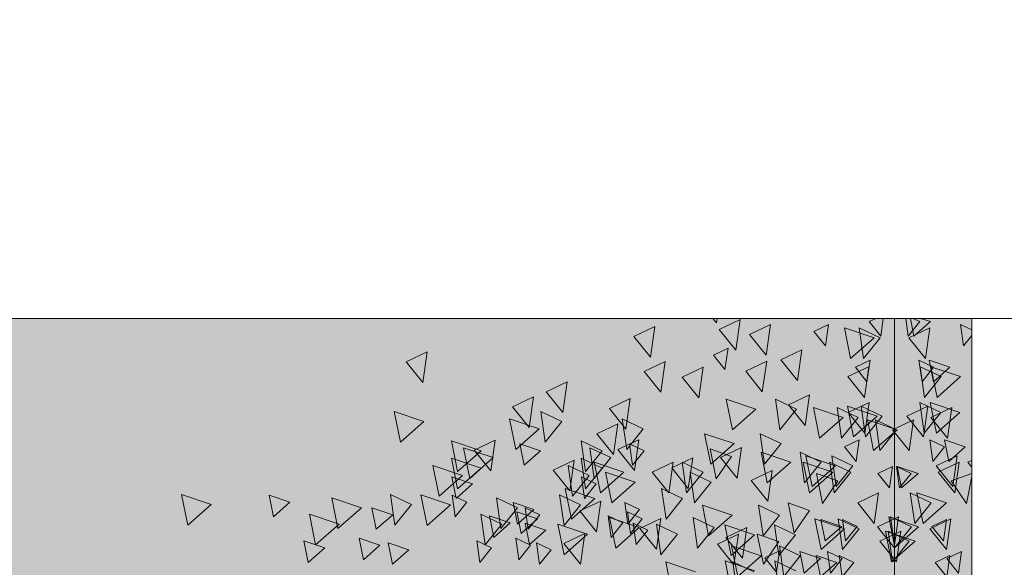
# Model space of a CAD drawing. Header units: millimetres. Extents: x -54722 to 267911, y -1116 to 19261.
# Tile 53 of 92: x -7801 to -7327, y 1837 to 2101. Entities that reach past the tile are written whole.
import ezdxf

# ---------------------------------------------------------------- set-up
doc = ezdxf.new("R2010")
doc.units = ezdxf.units.MM
for name, color, linetype, lineweight in [('A-GENM', 13, 'Continuous', 9), ('A-GLAZ', 151, 'Continuous', 9), ('L-PLNT', 71, 'Continuous', 9)]:
    doc.layers.add(name, color=color, linetype=linetype, lineweight=lineweight)

# ---------------------------------------------------------------- blocks, each defined once
blk = doc.blocks.new('SBA_PLNT-DTL-GenericTree_02 - ANG-045-622232-Façade Est')
at = {"layer": 'L-PLNT'}
for p, q in [((-7465.34, 1954.57), (-7467.14, 1956.81)), ((-7465.02, 1956.81), (-7465.34, 1954.57)), ((-7391.97, 1955.22), (-7388.64, 1956.81)), ((-7385.16, 1956.81), (-7386.38, 1948.25)), ((-7505.21, 1948.04), (-7495.12, 1952.85)), ((-7495.12, 1952.85), (-7497.22, 1938.08)), ((-7464.17, 1951.39), (-7454.07, 1956.2)), ((-7454.07, 1956.2), (-7456.17, 1941.43)), ((-7449.44, 1949), (-7439.34, 1953.81)), ((-7439.34, 1953.81), (-7441.45, 1939.04)), ((-7418.61, 1950.53), (-7411.54, 1953.9)), ((-7411.54, 1953.9), (-7413.01, 1943.56)), ((-7386.38, 1948.25), (-7391.97, 1955.22)), ((-7372.79, 1947.5), (-7362.69, 1952.31)), ((-7362.69, 1952.31), (-7364.8, 1937.54)), ((-7497.22, 1938.08), (-7505.21, 1948.04)), ((-7456.17, 1941.43), (-7464.17, 1951.39)), ((-7441.45, 1939.04), (-7449.44, 1949)), ((-7413.01, 1943.56), (-7418.61, 1950.53)), ((-7364.8, 1937.54), (-7372.79, 1947.5)), ((-7466.9, 1939.15), (-7459.83, 1942.52)), ((-7459.83, 1942.52), (-7461.31, 1932.18)), ((-7614.71, 1935.84), (-7604.61, 1940.64)), ((-7604.61, 1940.64), (-7606.72, 1925.87)), ((-7461.31, 1932.18), (-7466.9, 1939.15)), ((-7434.44, 1936.85), (-7424.34, 1941.66)), ((-7424.34, 1941.66), (-7426.45, 1926.89)), ((-7606.72, 1925.87), (-7614.71, 1935.84)), ((-7500.2, 1931.2), (-7490.11, 1936)), ((-7490.11, 1936), (-7492.21, 1921.23)), ((-7481.87, 1928.47), (-7471.78, 1933.27)), ((-7471.78, 1933.27), (-7473.88, 1918.51)), ((-7451.34, 1931.4), (-7441.25, 1936.2)), ((-7441.25, 1936.2), (-7443.35, 1921.43)), ((-7426.45, 1926.89), (-7434.44, 1936.85)), ((-7402.25, 1928.74), (-7392.15, 1933.55)), ((-7398.58, 1933.23), (-7391.51, 1936.6)), ((-7398.58, 1933.23), (-7391.51, 1936.6)), ((-7392.99, 1926.26), (-7398.58, 1933.23)), ((-7392.15, 1933.55), (-7394.26, 1918.78)), ((-7391.51, 1936.6), (-7392.99, 1926.26)), ((-7391.51, 1936.6), (-7392.99, 1926.26)), ((-7492.21, 1921.23), (-7500.2, 1931.2)), ((-7473.88, 1918.51), (-7481.87, 1928.47)), ((-7443.35, 1921.43), (-7451.34, 1931.4)), ((-7394.26, 1918.78), (-7402.25, 1928.74)), ((-7547.34, 1921.38), (-7537.25, 1926.19)), ((-7537.25, 1926.19), (-7539.35, 1911.42)), ((-7563.6, 1914.19), (-7553.5, 1919)), ((-7553.5, 1919), (-7555.61, 1904.23)), ((-7539.35, 1911.42), (-7547.34, 1921.38)), ((-7430.75, 1915.15), (-7420.65, 1919.96)), ((-7420.65, 1919.96), (-7422.75, 1905.19)), ((-7555.61, 1904.23), (-7563.6, 1914.19)), ((-7516.95, 1913.44), (-7506.86, 1918.25)), ((-7506.86, 1918.25), (-7508.96, 1903.48)), ((-7422.75, 1905.19), (-7430.75, 1915.15)), ((-7401.97, 1911.44), (-7391.88, 1916.24)), ((-7391.88, 1916.24), (-7393.98, 1901.47)), ((-7373.82, 1909.72), (-7363.72, 1914.53)), ((-7363.72, 1914.53), (-7365.82, 1899.76)), ((-7508.96, 1903.48), (-7516.95, 1913.44)), ((-7393.98, 1901.47), (-7401.97, 1911.44)), ((-7365.82, 1899.76), (-7373.82, 1909.72)), ((-7362.26, 1909.16), (-7352.17, 1913.96)), ((-7352.17, 1913.96), (-7354.27, 1899.19)), ((-7522.95, 1901.2), (-7512.85, 1906.01)), ((-7512.85, 1906.01), (-7514.96, 1891.24)), ((-7380.63, 1903.19), (-7370.54, 1907.99)), ((-7370.54, 1907.99), (-7372.64, 1893.22)), ((-7354.27, 1899.19), (-7362.26, 1909.16)), ((-7514.96, 1891.24), (-7522.95, 1901.2)), ((-7372.64, 1893.22), (-7380.63, 1903.19)), ((-7581.94, 1893.37), (-7571.84, 1898.18)), ((-7571.84, 1898.18), (-7573.94, 1883.41)), ((-7512.81, 1893.6), (-7502.71, 1898.41)), ((-7502.71, 1898.41), (-7504.81, 1883.64)), ((-7403.81, 1894.9), (-7396.75, 1898.26)), ((-7396.75, 1898.26), (-7398.22, 1887.92)), ((-7573.94, 1883.41), (-7581.94, 1893.37)), ((-7504.81, 1883.64), (-7512.81, 1893.6)), ((-7465.54, 1879.51), (-7468.48, 1893.99)), ((-7468.48, 1893.99), (-7458.14, 1890.35)), ((-7458.14, 1890.35), (-7465.54, 1879.51)), ((-7463.4, 1889.89), (-7453.3, 1894.7)), ((-7453.3, 1894.7), (-7455.4, 1879.93)), ((-7398.22, 1887.92), (-7403.81, 1894.9)), ((-7359.72, 1885.89), (-7349.62, 1890.69)), ((-7349.62, 1890.69), (-7351.73, 1875.92)), ((-7544.02, 1883.71), (-7533.93, 1888.51)), ((-7533.93, 1888.51), (-7536.03, 1873.75)), ((-7496.3, 1882.72), (-7486.2, 1887.52)), ((-7486.2, 1887.52), (-7488.31, 1872.75)), ((-7486.95, 1884.88), (-7476.85, 1889.69)), ((-7476.85, 1889.69), (-7478.95, 1874.92)), ((-7455.4, 1879.93), (-7463.4, 1889.89)), ((-7351.73, 1875.92), (-7359.72, 1885.89)), ((-7358.78, 1882.73), (-7348.69, 1887.53)), ((-7348.69, 1887.53), (-7350.79, 1872.76)), ((-7344.45, 1887.54), (-7342.51, 1888.46)), ((-7342.51, 1885.12), (-7344.45, 1887.54)), ((-7536.03, 1873.75), (-7544.02, 1883.71)), ((-7488.31, 1872.75), (-7496.3, 1882.72)), ((-7478.95, 1874.92), (-7486.95, 1884.88)), ((-7448.71, 1878.8), (-7438.61, 1883.61)), ((-7438.61, 1883.61), (-7440.72, 1868.84)), ((-7414.35, 1867.71), (-7417.29, 1882.19)), ((-7417.29, 1882.19), (-7406.95, 1878.54)), ((-7387.76, 1882.14), (-7380.69, 1885.51)), ((-7382.16, 1875.17), (-7387.76, 1882.14)), ((-7380.69, 1885.51), (-7382.16, 1875.17)), ((-7350.79, 1872.76), (-7358.78, 1882.73)), ((-7440.72, 1868.84), (-7448.71, 1878.8)), ((-7406.95, 1878.54), (-7414.35, 1867.71)), ((-7397.46, 1868.03), (-7387.37, 1872.84)), ((-7387.37, 1872.84), (-7389.47, 1858.07)), ((-7531.18, 1864.09), (-7521.08, 1868.89)), ((-7521.08, 1868.89), (-7523.19, 1854.12)), ((-7428.02, 1853.5), (-7430.96, 1867.98)), ((-7430.96, 1867.98), (-7420.62, 1864.33)), ((-7389.47, 1858.07), (-7397.46, 1868.03)), ((-7523.19, 1854.12), (-7531.18, 1864.09)), ((-7420.62, 1864.33), (-7428.02, 1853.5)), ((-7502.26, 1855.63), (-7492.16, 1860.44)), ((-7492.16, 1860.44), (-7494.27, 1845.67)), ((-7387.87, 1856.39), (-7377.77, 1861.2)), ((-7377.77, 1861.2), (-7379.88, 1846.43)), ((-7362.79, 1855.44), (-7352.69, 1860.25)), ((-7361.79, 1856.69), (-7354.73, 1860.06)), ((-7354.73, 1860.06), (-7356.2, 1849.72)), ((-7352.69, 1860.25), (-7354.8, 1845.48)), ((-7538.78, 1848.41), (-7528.69, 1853.22)), ((-7528.69, 1853.22), (-7530.79, 1838.45)), ((-7494.27, 1845.67), (-7502.26, 1855.63)), ((-7464.97, 1848.07), (-7454.88, 1852.87)), ((-7460.84, 1851.4), (-7450.74, 1856.21)), ((-7454.88, 1852.87), (-7456.98, 1838.1)), ((-7450.74, 1856.21), (-7452.85, 1841.44)), ((-7442.83, 1838.49), (-7445.77, 1852.98)), ((-7445.77, 1852.98), (-7435.43, 1849.33)), ((-7379.88, 1846.43), (-7387.87, 1856.39)), ((-7386.74, 1849.63), (-7376.64, 1854.44)), ((-7376.64, 1854.44), (-7378.74, 1839.67)), ((-7354.8, 1845.48), (-7362.79, 1855.44)), ((-7356.2, 1849.72), (-7361.79, 1856.69)), ((-7530.79, 1838.45), (-7538.78, 1848.41)), ((-7456.98, 1838.1), (-7464.97, 1848.07)), ((-7452.85, 1841.44), (-7460.84, 1851.4)), ((-7435.43, 1849.33), (-7442.83, 1838.49)), ((-7378.74, 1839.67), (-7386.74, 1849.63)), ((-7442.14, 1841.6), (-7435.07, 1844.96)), ((-7435.07, 1844.96), (-7436.54, 1834.62)), ((-7354.55, 1841.18), (-7347.48, 1844.54)), ((-7347.48, 1844.54), (-7348.96, 1834.2)), ((-7436.54, 1834.62), (-7442.14, 1841.6)), ((-7360.13, 1839.34), (-7353.06, 1842.7)), ((-7354.54, 1832.36), (-7360.13, 1839.34)), ((-7360.13, 1839.34), (-7354.54, 1832.36)), ((-7348.96, 1834.2), (-7354.55, 1841.18)), ((-7353.06, 1842.7), (-7354.54, 1832.36)), ((-7354.54, 1832.36), (-7353.06, 1842.7))]:
    blk.add_line(p, q, dxfattribs=at)
blk = doc.blocks.new('SBA_PLNT-DTL-GenericTree_02 - ANG-135-622233-Façade Est')
at = {"layer": 'L-PLNT'}
for p, q in [((-7374.34, 1956.81), (-7373.12, 1948.25)), ((-7367.52, 1955.22), (-7370.85, 1956.81)), ((-7386.7, 1947.5), (-7396.8, 1952.31)), ((-7396.8, 1952.31), (-7394.7, 1937.54)), ((-7373.12, 1948.25), (-7367.52, 1955.22)), ((-7342.51, 1951.3), (-7347.96, 1953.9)), ((-7347.96, 1953.9), (-7346.48, 1943.56)), ((-7394.7, 1937.54), (-7386.7, 1947.5)), ((-7346.48, 1943.56), (-7342.51, 1948.52)), ((-7360.91, 1933.23), (-7367.98, 1936.6)), ((-7367.98, 1936.6), (-7366.51, 1926.26)), ((-7360.91, 1933.23), (-7367.98, 1936.6)), ((-7367.98, 1936.6), (-7366.51, 1926.26)), ((-7357.25, 1928.74), (-7367.34, 1933.55)), ((-7367.34, 1933.55), (-7365.24, 1918.78)), ((-7366.51, 1926.26), (-7360.91, 1933.23)), ((-7365.24, 1918.78), (-7357.25, 1928.74)), ((-7426.88, 1913.04), (-7436.97, 1917.85)), ((-7436.97, 1917.85), (-7434.87, 1903.08)), ((-7385.68, 1909.72), (-7395.77, 1914.53)), ((-7395.77, 1914.53), (-7393.67, 1899.76)), ((-7357.52, 1911.44), (-7367.62, 1916.24)), ((-7367.62, 1916.24), (-7365.51, 1901.47)), ((-7539.87, 1907.14), (-7549.97, 1911.95)), ((-7549.97, 1911.95), (-7547.87, 1897.18)), ((-7434.87, 1903.08), (-7426.88, 1913.04)), ((-7397.23, 1909.16), (-7407.33, 1913.96)), ((-7407.33, 1913.96), (-7405.22, 1899.19)), ((-7393.67, 1899.76), (-7385.68, 1909.72)), ((-7365.51, 1901.47), (-7357.52, 1911.44)), ((-7547.87, 1897.18), (-7539.87, 1907.14)), ((-7500.63, 1903.62), (-7510.72, 1908.43)), ((-7510.72, 1908.43), (-7508.62, 1893.66)), ((-7405.22, 1899.19), (-7397.23, 1909.16)), ((-7378.86, 1903.19), (-7388.96, 1907.99)), ((-7388.96, 1907.99), (-7386.85, 1893.22)), ((-7508.62, 1893.66), (-7500.63, 1903.62)), ((-7434.28, 1896.5), (-7444.38, 1901.3)), ((-7444.38, 1901.3), (-7442.27, 1886.54)), ((-7386.85, 1893.22), (-7378.86, 1903.19)), ((-7520.4, 1893.08), (-7530.5, 1897.89)), ((-7530.5, 1897.89), (-7528.4, 1883.12)), ((-7500.15, 1893.09), (-7507.21, 1896.45)), ((-7507.21, 1896.45), (-7505.74, 1886.11)), ((-7442.27, 1886.54), (-7434.28, 1896.5)), ((-7355.68, 1894.9), (-7362.75, 1898.26)), ((-7362.75, 1898.26), (-7361.28, 1887.92)), ((-7528.4, 1883.12), (-7520.4, 1893.08)), ((-7516.27, 1889.75), (-7526.37, 1894.55)), ((-7526.37, 1894.55), (-7524.26, 1879.79)), ((-7505.74, 1886.11), (-7500.15, 1893.09)), ((-7415.05, 1887.54), (-7425.14, 1892.34)), ((-7425.14, 1892.34), (-7423.04, 1877.57)), ((-7399.77, 1885.89), (-7409.87, 1890.69)), ((-7409.87, 1890.69), (-7407.76, 1875.92)), ((-7361.28, 1887.92), (-7355.68, 1894.9)), ((-7526.73, 1881.1), (-7536.82, 1885.9)), ((-7536.82, 1885.9), (-7534.72, 1871.14)), ((-7520.38, 1884.76), (-7530.48, 1889.57)), ((-7530.48, 1889.57), (-7528.38, 1874.8)), ((-7524.26, 1879.79), (-7516.27, 1889.75)), ((-7471.8, 1882.76), (-7481.89, 1887.57)), ((-7481.89, 1887.57), (-7479.79, 1872.8)), ((-7423.04, 1877.57), (-7415.05, 1887.54)), ((-7400.71, 1882.73), (-7410.81, 1887.53)), ((-7410.81, 1887.53), (-7408.7, 1872.76)), ((-7407.76, 1875.92), (-7399.77, 1885.89)), ((-7534.72, 1871.14), (-7526.73, 1881.1)), ((-7528.38, 1874.8), (-7520.38, 1884.76)), ((-7479.79, 1872.8), (-7471.8, 1882.76)), ((-7467.96, 1878), (-7478.05, 1882.8)), ((-7478.05, 1882.8), (-7475.95, 1868.03)), ((-7408.7, 1872.76), (-7400.71, 1882.73)), ((-7371.74, 1882.14), (-7378.8, 1885.51)), ((-7378.8, 1885.51), (-7377.33, 1875.17)), ((-7377.33, 1875.17), (-7371.74, 1882.14)), ((-7342.51, 1882.08), (-7352.54, 1878.54)), ((-7523.29, 1877.12), (-7530.36, 1880.48)), ((-7530.36, 1880.48), (-7528.88, 1870.14)), ((-7528.88, 1870.14), (-7523.29, 1877.12)), ((-7475.95, 1868.03), (-7467.96, 1878)), ((-7352.54, 1878.54), (-7345.14, 1867.71)), ((-7345.14, 1867.71), (-7342.51, 1880.72)), ((-7612.21, 1867.14), (-7622.3, 1871.95)), ((-7622.3, 1871.95), (-7620.2, 1857.18)), ((-7585.49, 1868.26), (-7592.55, 1871.63)), ((-7592.55, 1871.63), (-7591.08, 1861.29)), ((-7530.78, 1867.04), (-7540.87, 1871.84)), ((-7540.87, 1871.84), (-7538.77, 1857.07)), ((-7481.7, 1870.06), (-7491.8, 1874.87)), ((-7491.8, 1874.87), (-7489.69, 1860.1)), ((-7362.03, 1868.03), (-7372.13, 1872.84)), ((-7372.13, 1872.84), (-7370.02, 1858.07)), ((-7620.2, 1857.18), (-7612.21, 1867.14)), ((-7591.08, 1861.29), (-7585.49, 1868.26)), ((-7561.11, 1865.61), (-7571.21, 1870.42)), ((-7571.21, 1870.42), (-7569.11, 1855.65)), ((-7538.77, 1857.07), (-7530.78, 1867.04)), ((-7502.45, 1864.72), (-7509.52, 1868.09)), ((-7509.52, 1868.09), (-7508.04, 1857.75)), ((-7489.69, 1860.1), (-7481.7, 1870.06)), ((-7435.01, 1862.12), (-7445.11, 1866.93)), ((-7445.11, 1866.93), (-7443.01, 1852.16)), ((-7370.02, 1858.07), (-7362.03, 1868.03)), ((-7568.71, 1857.74), (-7578.81, 1862.55)), ((-7578.81, 1862.55), (-7576.7, 1847.78)), ((-7569.11, 1855.65), (-7561.11, 1865.61)), ((-7550.47, 1862.3), (-7557.54, 1865.67)), ((-7557.54, 1865.67), (-7556.06, 1855.33)), ((-7556.06, 1855.33), (-7550.47, 1862.3)), ((-7501.16, 1860.23), (-7508.22, 1863.6)), ((-7508.22, 1863.6), (-7506.75, 1853.26)), ((-7508.04, 1857.75), (-7502.45, 1864.72)), ((-7443.01, 1852.16), (-7435.01, 1862.12)), ((-7576.7, 1847.78), (-7568.71, 1857.74)), ((-7510.48, 1858.34), (-7517.55, 1861.71)), ((-7517.55, 1861.71), (-7516.07, 1851.37)), ((-7516.07, 1851.37), (-7510.48, 1858.34)), ((-7506.75, 1853.26), (-7501.16, 1860.23)), ((-7498.37, 1854.86), (-7505.44, 1858.23)), ((-7505.44, 1858.23), (-7503.97, 1847.89)), ((-7484.17, 1852.94), (-7494.26, 1857.75)), ((-7494.26, 1857.75), (-7492.16, 1842.98)), ((-7466.58, 1856.11), (-7476.68, 1860.92)), ((-7476.68, 1860.92), (-7474.57, 1846.15)), ((-7427.33, 1852.6), (-7437.43, 1857.4)), ((-7437.43, 1857.4), (-7435.33, 1842.63)), ((-7396.71, 1855.44), (-7406.8, 1860.25)), ((-7406.8, 1860.25), (-7404.7, 1845.48)), ((-7397.7, 1856.69), (-7404.77, 1860.06)), ((-7404.77, 1860.06), (-7403.29, 1849.72)), ((-7371.62, 1856.39), (-7381.72, 1861.2)), ((-7381.72, 1861.2), (-7379.62, 1846.43)), ((-7503.97, 1847.89), (-7498.37, 1854.86)), ((-7492.16, 1842.98), (-7484.17, 1852.94)), ((-7474.57, 1846.15), (-7466.58, 1856.11)), ((-7435.33, 1842.63), (-7427.33, 1852.6)), ((-7404.7, 1845.48), (-7396.71, 1855.44)), ((-7403.29, 1849.72), (-7397.7, 1856.69)), ((-7372.76, 1849.63), (-7382.85, 1854.44)), ((-7382.85, 1854.44), (-7380.75, 1839.67)), ((-7379.62, 1846.43), (-7371.62, 1856.39)), ((-7573.61, 1846.33), (-7580.68, 1849.7)), ((-7580.68, 1849.7), (-7579.21, 1839.36)), ((-7554.85, 1847.56), (-7561.92, 1850.93)), ((-7561.92, 1850.93), (-7560.45, 1840.59)), ((-7544.98, 1845.41), (-7552.05, 1848.77)), ((-7552.05, 1848.77), (-7550.58, 1838.44)), ((-7380.75, 1839.67), (-7372.76, 1849.63)), ((-7579.21, 1839.36), (-7573.61, 1846.33)), ((-7560.45, 1840.59), (-7554.85, 1847.56)), ((-7550.58, 1838.44), (-7544.98, 1845.41)), ((-7425.06, 1842.57), (-7435.16, 1847.38)), ((-7435.16, 1847.38), (-7433.05, 1832.61)), ((-7404.94, 1841.18), (-7412.01, 1844.54)), ((-7412.01, 1844.54), (-7410.54, 1834.2)), ((-7447.5, 1834.85), (-7457.6, 1839.66)), ((-7457.6, 1839.66), (-7455.49, 1824.89)), ((-7427.25, 1835.2), (-7437.35, 1840.01)), ((-7437.35, 1840.01), (-7435.24, 1825.24)), ((-7433.05, 1832.61), (-7425.06, 1842.57)), ((-7410.54, 1834.2), (-7404.94, 1841.18)), ((-7399.36, 1839.34), (-7406.43, 1842.7)), ((-7406.43, 1842.7), (-7404.96, 1832.36)), ((-7404.96, 1832.36), (-7406.43, 1842.7)), ((-7404.96, 1832.36), (-7399.36, 1839.34)), ((-7399.36, 1839.34), (-7404.96, 1832.36))]:
    blk.add_line(p, q, dxfattribs=at)
blk = doc.blocks.new('SBA_PLNT-DTL-GenericTree_02 - ANG-090-622234-Façade Est')
at = {"layer": 'L-PLNT'}
for p, q in [((-7372.1, 1956.81), (-7370.37, 1948.25)), ((-7362.46, 1955.22), (-7367.17, 1956.81)), ((-7389.59, 1947.5), (-7403.86, 1952.31)), ((-7403.86, 1952.31), (-7400.89, 1937.54)), ((-7370.37, 1948.25), (-7362.46, 1955.22)), ((-7400.89, 1937.54), (-7389.59, 1947.5)), ((-7353.11, 1933.23), (-7363.11, 1936.6)), ((-7363.11, 1936.6), (-7361.02, 1926.26)), ((-7353.11, 1933.23), (-7363.11, 1936.6)), ((-7363.11, 1936.6), (-7361.02, 1926.26)), ((-7347.93, 1928.74), (-7362.2, 1933.55)), ((-7362.2, 1933.55), (-7359.23, 1918.78)), ((-7361.02, 1926.26), (-7353.11, 1933.23)), ((-7359.23, 1918.78), (-7347.93, 1928.74)), ((-7446.4, 1913.04), (-7460.68, 1917.85)), ((-7460.68, 1917.85), (-7457.7, 1903.08)), ((-7388.13, 1909.72), (-7402.41, 1914.53)), ((-7402.41, 1914.53), (-7399.44, 1899.76)), ((-7348.31, 1911.44), (-7362.59, 1916.24)), ((-7362.59, 1916.24), (-7359.61, 1901.47)), ((-7606.2, 1907.14), (-7620.48, 1911.95)), ((-7620.48, 1911.95), (-7617.5, 1897.18)), ((-7457.7, 1903.08), (-7446.4, 1913.04)), ((-7404.47, 1909.16), (-7418.75, 1913.96)), ((-7418.75, 1913.96), (-7415.78, 1899.19)), ((-7399.44, 1899.76), (-7388.13, 1909.72)), ((-7359.61, 1901.47), (-7348.31, 1911.44)), ((-7617.5, 1897.18), (-7606.2, 1907.14)), ((-7550.7, 1903.62), (-7564.98, 1908.43)), ((-7564.98, 1908.43), (-7562, 1893.66)), ((-7415.78, 1899.19), (-7404.47, 1909.16)), ((-7378.49, 1903.19), (-7392.77, 1907.99)), ((-7392.77, 1907.99), (-7389.8, 1893.22)), ((-7562, 1893.66), (-7550.7, 1903.62)), ((-7456.87, 1896.5), (-7471.15, 1901.3)), ((-7471.15, 1901.3), (-7468.17, 1886.54)), ((-7389.8, 1893.22), (-7378.49, 1903.19)), ((-7578.67, 1893.08), (-7592.95, 1897.89)), ((-7592.95, 1897.89), (-7589.97, 1883.12)), ((-7550.02, 1893.09), (-7560.01, 1896.45)), ((-7560.01, 1896.45), (-7557.93, 1886.11)), ((-7468.17, 1886.54), (-7456.87, 1896.5)), ((-7345.71, 1894.9), (-7355.71, 1898.26)), ((-7355.71, 1898.26), (-7353.62, 1887.92)), ((-7589.97, 1883.12), (-7578.67, 1893.08)), ((-7572.82, 1889.75), (-7587.1, 1894.55)), ((-7587.1, 1894.55), (-7584.13, 1879.79)), ((-7557.93, 1886.11), (-7550.02, 1893.09)), ((-7429.67, 1887.54), (-7443.95, 1892.34)), ((-7443.95, 1892.34), (-7440.97, 1877.57)), ((-7408.07, 1885.89), (-7422.35, 1890.69)), ((-7422.35, 1890.69), (-7419.37, 1875.92)), ((-7353.62, 1887.92), (-7345.71, 1894.9)), ((-7587.61, 1881.1), (-7601.89, 1885.9)), ((-7601.89, 1885.9), (-7598.91, 1871.14)), ((-7578.64, 1884.76), (-7592.92, 1889.57)), ((-7592.92, 1889.57), (-7589.94, 1874.8)), ((-7584.13, 1879.79), (-7572.82, 1889.75)), ((-7509.92, 1882.76), (-7524.2, 1887.57)), ((-7524.2, 1887.57), (-7521.23, 1872.8)), ((-7440.97, 1877.57), (-7429.67, 1887.54)), ((-7409.4, 1882.73), (-7423.67, 1887.53)), ((-7423.67, 1887.53), (-7420.7, 1872.76)), ((-7419.37, 1875.92), (-7408.07, 1885.89)), ((-7598.91, 1871.14), (-7587.61, 1881.1)), ((-7589.94, 1874.8), (-7578.64, 1884.76)), ((-7521.23, 1872.8), (-7509.92, 1882.76)), ((-7504.49, 1878), (-7518.77, 1882.8)), ((-7518.77, 1882.8), (-7515.8, 1868.03)), ((-7420.7, 1872.76), (-7409.4, 1882.73)), ((-7368.42, 1882.14), (-7378.41, 1885.51)), ((-7378.41, 1885.51), (-7376.33, 1875.17)), ((-7376.33, 1875.17), (-7368.42, 1882.14)), ((-7582.75, 1877.12), (-7592.74, 1880.48)), ((-7592.74, 1880.48), (-7590.66, 1870.14)), ((-7590.66, 1870.14), (-7582.75, 1877.12)), ((-7515.8, 1868.03), (-7504.49, 1878)), ((-7708.5, 1867.14), (-7722.77, 1871.95)), ((-7722.77, 1871.95), (-7719.8, 1857.18)), ((-7670.7, 1868.26), (-7680.7, 1871.63)), ((-7680.7, 1871.63), (-7678.62, 1861.29)), ((-7593.34, 1867.04), (-7607.62, 1871.84)), ((-7607.62, 1871.84), (-7604.64, 1857.07)), ((-7523.93, 1870.06), (-7538.21, 1874.87)), ((-7538.21, 1874.87), (-7535.24, 1860.1)), ((-7354.69, 1868.03), (-7368.97, 1872.84)), ((-7368.97, 1872.84), (-7365.99, 1858.07)), ((-7719.8, 1857.18), (-7708.5, 1867.14)), ((-7678.62, 1861.29), (-7670.7, 1868.26)), ((-7636.24, 1865.61), (-7650.52, 1870.42)), ((-7650.52, 1870.42), (-7647.54, 1855.65)), ((-7604.64, 1857.07), (-7593.34, 1867.04)), ((-7553.28, 1864.72), (-7563.27, 1868.09)), ((-7563.27, 1868.09), (-7561.19, 1857.75)), ((-7535.24, 1860.1), (-7523.93, 1870.06)), ((-7457.91, 1862.12), (-7472.18, 1866.93)), ((-7472.18, 1866.93), (-7469.21, 1852.16)), ((-7365.99, 1858.07), (-7354.69, 1868.03)), ((-7646.98, 1857.74), (-7661.26, 1862.55)), ((-7661.26, 1862.55), (-7658.28, 1847.78)), ((-7647.54, 1855.65), (-7636.24, 1865.61)), ((-7621.18, 1862.3), (-7631.18, 1865.67)), ((-7631.18, 1865.67), (-7629.1, 1855.33)), ((-7629.1, 1855.33), (-7621.18, 1862.3)), ((-7551.45, 1860.23), (-7561.44, 1863.6)), ((-7561.44, 1863.6), (-7559.36, 1853.26)), ((-7561.19, 1857.75), (-7553.28, 1864.72)), ((-7469.21, 1852.16), (-7457.91, 1862.12)), ((-7658.28, 1847.78), (-7646.98, 1857.74)), ((-7564.63, 1858.34), (-7574.62, 1861.71)), ((-7574.62, 1861.71), (-7572.54, 1851.37)), ((-7572.54, 1851.37), (-7564.63, 1858.34)), ((-7559.36, 1853.26), (-7551.45, 1860.23)), ((-7547.51, 1854.86), (-7557.51, 1858.23)), ((-7557.51, 1858.23), (-7555.42, 1847.89)), ((-7527.42, 1852.94), (-7541.7, 1857.75)), ((-7541.7, 1857.75), (-7538.72, 1842.98)), ((-7502.55, 1856.11), (-7516.83, 1860.92)), ((-7516.83, 1860.92), (-7513.85, 1846.15)), ((-7447.05, 1852.6), (-7461.32, 1857.4)), ((-7461.32, 1857.4), (-7458.35, 1842.63)), ((-7403.73, 1855.44), (-7418.01, 1860.25)), ((-7418.01, 1860.25), (-7415.03, 1845.48)), ((-7405.13, 1856.69), (-7415.13, 1860.06)), ((-7415.13, 1860.06), (-7413.05, 1849.72)), ((-7368.26, 1856.39), (-7382.54, 1861.2)), ((-7382.54, 1861.2), (-7379.56, 1846.43)), ((-7555.42, 1847.89), (-7547.51, 1854.86)), ((-7538.72, 1842.98), (-7527.42, 1852.94)), ((-7513.85, 1846.15), (-7502.55, 1856.11)), ((-7458.35, 1842.63), (-7447.05, 1852.6)), ((-7415.03, 1845.48), (-7403.73, 1855.44)), ((-7413.05, 1849.72), (-7405.13, 1856.69)), ((-7369.86, 1849.63), (-7384.14, 1854.44)), ((-7384.14, 1854.44), (-7381.17, 1839.67)), ((-7379.56, 1846.43), (-7368.26, 1856.39)), ((-7653.91, 1846.33), (-7663.91, 1849.7)), ((-7663.91, 1849.7), (-7661.83, 1839.36)), ((-7627.38, 1847.56), (-7637.38, 1850.93)), ((-7637.38, 1850.93), (-7635.29, 1840.59)), ((-7613.42, 1845.41), (-7623.42, 1848.77)), ((-7623.42, 1848.77), (-7621.34, 1838.44)), ((-7381.17, 1839.67), (-7369.86, 1849.63)), ((-7661.83, 1839.36), (-7653.91, 1846.33)), ((-7635.29, 1840.59), (-7627.38, 1847.56)), ((-7621.34, 1838.44), (-7613.42, 1845.41)), ((-7443.83, 1842.57), (-7458.11, 1847.38)), ((-7458.11, 1847.38), (-7455.13, 1832.61)), ((-7415.38, 1841.18), (-7425.37, 1844.54)), ((-7425.37, 1844.54), (-7423.29, 1834.2)), ((-7475.57, 1834.85), (-7489.85, 1839.66)), ((-7489.85, 1839.66), (-7486.87, 1824.89)), ((-7446.93, 1835.2), (-7461.21, 1840.01)), ((-7461.21, 1840.01), (-7458.23, 1825.24)), ((-7455.13, 1832.61), (-7443.83, 1842.57)), ((-7423.29, 1834.2), (-7415.38, 1841.18)), ((-7407.49, 1839.34), (-7417.48, 1842.7)), ((-7417.48, 1842.7), (-7415.4, 1832.36)), ((-7415.4, 1832.36), (-7417.48, 1842.7)), ((-7415.4, 1832.36), (-7407.49, 1839.34)), ((-7407.49, 1839.34), (-7415.4, 1832.36))]:
    blk.add_line(p, q, dxfattribs=at)
blk = doc.blocks.new('SBA_PLNT-DTL-GenericTree_02 - ANG-000-622235-Façade Est')
at = {"layer": 'L-PLNT'}
for p, q in [((-7379.75, 1955.22), (-7379.75, 1956.81)), ((-7379.75, 1956.81), (-7379.75, 1948.25)), ((-7379.75, 1954.57), (-7379.75, 1956.81)), ((-7379.75, 1956.81), (-7379.75, 1954.57)), ((-7379.75, 1951.39), (-7379.75, 1956.2)), ((-7379.75, 1956.2), (-7379.75, 1941.43)), ((-7379.75, 1948.25), (-7379.75, 1955.22)), ((-7379.75, 1950.53), (-7379.75, 1953.9)), ((-7379.75, 1953.9), (-7379.75, 1943.56)), ((-7379.75, 1949), (-7379.75, 1953.81)), ((-7379.75, 1953.81), (-7379.75, 1939.04)), ((-7379.75, 1948.04), (-7379.75, 1952.85)), ((-7379.75, 1952.85), (-7379.75, 1938.08)), ((-7379.75, 1947.5), (-7379.75, 1952.31)), ((-7379.75, 1952.31), (-7379.75, 1937.54)), ((-7379.75, 1941.43), (-7379.75, 1951.39)), ((-7379.75, 1943.56), (-7379.75, 1950.53)), ((-7379.75, 1939.04), (-7379.75, 1949)), ((-7379.75, 1938.08), (-7379.75, 1948.04)), ((-7379.75, 1937.54), (-7379.75, 1947.5)), ((-7379.75, 1939.15), (-7379.75, 1942.52)), ((-7379.75, 1942.52), (-7379.75, 1932.18)), ((-7379.75, 1936.85), (-7379.75, 1941.66)), ((-7379.75, 1941.66), (-7379.75, 1926.89)), ((-7379.75, 1935.84), (-7379.75, 1940.64)), ((-7379.75, 1940.64), (-7379.75, 1925.87)), ((-7379.75, 1932.18), (-7379.75, 1939.15)), ((-7379.75, 1926.89), (-7379.75, 1936.85)), ((-7379.75, 1933.23), (-7379.75, 1936.6)), ((-7379.75, 1936.6), (-7379.75, 1926.26)), ((-7379.75, 1933.23), (-7379.75, 1936.6)), ((-7379.75, 1936.6), (-7379.75, 1926.26)), ((-7379.75, 1931.4), (-7379.75, 1936.2)), ((-7379.75, 1936.2), (-7379.75, 1921.43)), ((-7379.75, 1931.2), (-7379.75, 1936)), ((-7379.75, 1936), (-7379.75, 1921.23)), ((-7379.75, 1925.87), (-7379.75, 1935.84)), ((-7379.75, 1928.74), (-7379.75, 1933.55)), ((-7379.75, 1933.55), (-7379.75, 1918.78)), ((-7379.75, 1928.47), (-7379.75, 1933.27)), ((-7379.75, 1933.27), (-7379.75, 1918.51)), ((-7379.75, 1926.26), (-7379.75, 1933.23)), ((-7379.75, 1921.43), (-7379.75, 1931.4)), ((-7379.75, 1921.23), (-7379.75, 1931.2)), ((-7379.75, 1918.78), (-7379.75, 1928.74)), ((-7379.75, 1918.51), (-7379.75, 1928.47)), ((-7379.75, 1921.38), (-7379.75, 1926.19)), ((-7379.75, 1926.19), (-7379.75, 1911.42)), ((-7379.75, 1911.42), (-7379.75, 1921.38)), ((-7379.75, 1915.15), (-7379.75, 1919.96)), ((-7379.75, 1919.96), (-7379.75, 1905.19)), ((-7379.75, 1914.19), (-7379.75, 1919)), ((-7379.75, 1919), (-7379.75, 1904.23)), ((-7379.75, 1913.44), (-7379.75, 1918.25)), ((-7379.75, 1918.25), (-7379.75, 1903.48)), ((-7379.75, 1913.04), (-7379.75, 1917.85)), ((-7379.75, 1917.85), (-7379.75, 1903.08)), ((-7379.75, 1911.44), (-7379.75, 1916.24)), ((-7379.75, 1916.24), (-7379.75, 1901.47)), ((-7379.75, 1905.19), (-7379.75, 1915.15)), ((-7379.75, 1909.72), (-7379.75, 1914.53)), ((-7379.75, 1914.53), (-7379.75, 1899.76)), ((-7379.75, 1904.23), (-7379.75, 1914.19)), ((-7379.75, 1909.16), (-7379.75, 1913.96)), ((-7379.75, 1913.96), (-7379.75, 1899.19)), ((-7379.75, 1903.48), (-7379.75, 1913.44)), ((-7379.75, 1903.08), (-7379.75, 1913.04)), ((-7379.75, 1907.14), (-7379.75, 1911.95)), ((-7379.75, 1911.95), (-7379.75, 1897.18)), ((-7379.75, 1901.47), (-7379.75, 1911.44)), ((-7379.75, 1899.76), (-7379.75, 1909.72)), ((-7379.75, 1899.19), (-7379.75, 1909.16)), ((-7379.75, 1903.62), (-7379.75, 1908.43)), ((-7379.75, 1908.43), (-7379.75, 1893.66)), ((-7379.75, 1903.19), (-7379.75, 1907.99)), ((-7379.75, 1907.99), (-7379.75, 1893.22)), ((-7379.75, 1897.18), (-7379.75, 1907.14)), ((-7379.75, 1901.2), (-7379.75, 1906.01)), ((-7379.75, 1906.01), (-7379.75, 1891.24)), ((-7379.75, 1893.66), (-7379.75, 1903.62)), ((-7379.75, 1893.22), (-7379.75, 1903.19)), ((-7379.75, 1896.5), (-7379.75, 1901.3)), ((-7379.75, 1901.3), (-7379.75, 1886.54)), ((-7379.75, 1891.24), (-7379.75, 1901.2)), ((-7379.75, 1893.6), (-7379.75, 1898.41)), ((-7379.75, 1898.41), (-7379.75, 1883.64)), ((-7379.75, 1894.9), (-7379.75, 1898.26)), ((-7379.75, 1898.26), (-7379.75, 1887.92)), ((-7379.75, 1893.37), (-7379.75, 1898.18)), ((-7379.75, 1898.18), (-7379.75, 1883.41)), ((-7379.75, 1893.08), (-7379.75, 1897.89)), ((-7379.75, 1897.89), (-7379.75, 1883.12)), ((-7379.75, 1886.54), (-7379.75, 1896.5)), ((-7379.75, 1893.09), (-7379.75, 1896.45)), ((-7379.75, 1896.45), (-7379.75, 1886.11)), ((-7379.75, 1887.92), (-7379.75, 1894.9)), ((-7379.75, 1889.89), (-7379.75, 1894.7)), ((-7379.75, 1894.7), (-7379.75, 1879.93)), ((-7379.75, 1889.75), (-7379.75, 1894.55)), ((-7379.75, 1894.55), (-7379.75, 1879.79)), ((-7379.75, 1879.51), (-7379.75, 1893.99)), ((-7379.75, 1893.99), (-7379.75, 1890.35)), ((-7379.75, 1883.64), (-7379.75, 1893.6)), ((-7379.75, 1883.41), (-7379.75, 1893.37)), ((-7379.75, 1886.11), (-7379.75, 1893.09)), ((-7379.75, 1883.12), (-7379.75, 1893.08)), ((-7379.75, 1887.54), (-7379.75, 1892.34)), ((-7379.75, 1892.34), (-7379.75, 1877.57)), ((-7379.75, 1885.89), (-7379.75, 1890.69)), ((-7379.75, 1890.69), (-7379.75, 1875.92)), ((-7379.75, 1890.35), (-7379.75, 1879.51)), ((-7379.75, 1879.93), (-7379.75, 1889.89)), ((-7379.75, 1879.79), (-7379.75, 1889.75)), ((-7379.75, 1884.88), (-7379.75, 1889.69)), ((-7379.75, 1889.69), (-7379.75, 1874.92)), ((-7379.75, 1884.76), (-7379.75, 1889.57)), ((-7379.75, 1889.57), (-7379.75, 1874.8)), ((-7379.75, 1883.71), (-7379.75, 1888.51)), ((-7379.75, 1888.51), (-7379.75, 1873.75)), ((-7379.75, 1882.76), (-7379.75, 1887.57)), ((-7379.75, 1887.57), (-7379.75, 1872.8)), ((-7379.75, 1877.57), (-7379.75, 1887.54)), ((-7379.75, 1882.73), (-7379.75, 1887.53)), ((-7379.75, 1887.53), (-7379.75, 1872.76)), ((-7379.75, 1882.72), (-7379.75, 1887.52)), ((-7379.75, 1887.52), (-7379.75, 1872.75)), ((-7379.75, 1881.1), (-7379.75, 1885.9)), ((-7379.75, 1885.9), (-7379.75, 1871.14)), ((-7379.75, 1875.92), (-7379.75, 1885.89)), ((-7379.75, 1882.14), (-7379.75, 1885.51)), ((-7379.75, 1885.51), (-7379.75, 1875.17)), ((-7379.75, 1874.92), (-7379.75, 1884.88)), ((-7379.75, 1874.8), (-7379.75, 1884.76)), ((-7379.75, 1873.75), (-7379.75, 1883.71)), ((-7379.75, 1878.8), (-7379.75, 1883.61)), ((-7379.75, 1883.61), (-7379.75, 1868.84)), ((-7379.75, 1878), (-7379.75, 1882.8)), ((-7379.75, 1882.8), (-7379.75, 1868.03)), ((-7379.75, 1872.8), (-7379.75, 1882.76)), ((-7379.75, 1872.76), (-7379.75, 1882.73)), ((-7379.75, 1872.75), (-7379.75, 1882.72)), ((-7379.75, 1867.71), (-7379.75, 1882.19)), ((-7379.75, 1882.19), (-7379.75, 1878.54)), ((-7379.75, 1875.17), (-7379.75, 1882.14)), ((-7379.75, 1871.14), (-7379.75, 1881.1)), ((-7379.75, 1877.12), (-7379.75, 1880.48)), ((-7379.75, 1880.48), (-7379.75, 1870.14)), ((-7379.75, 1868.84), (-7379.75, 1878.8)), ((-7379.75, 1878.54), (-7379.75, 1867.71)), ((-7379.75, 1868.03), (-7379.75, 1878)), ((-7379.75, 1870.14), (-7379.75, 1877.12)), ((-7379.75, 1870.06), (-7379.75, 1874.87)), ((-7379.75, 1874.87), (-7379.75, 1860.1)), ((-7379.75, 1868.03), (-7379.75, 1872.84)), ((-7379.75, 1872.84), (-7379.75, 1858.07)), ((-7379.75, 1867.14), (-7379.75, 1871.95)), ((-7379.75, 1871.95), (-7379.75, 1857.18)), ((-7379.75, 1867.04), (-7379.75, 1871.84)), ((-7379.75, 1871.84), (-7379.75, 1857.07)), ((-7379.75, 1868.26), (-7379.75, 1871.63)), ((-7379.75, 1871.63), (-7379.75, 1861.29)), ((-7379.75, 1865.61), (-7379.75, 1870.42)), ((-7379.75, 1870.42), (-7379.75, 1855.65)), ((-7379.75, 1860.1), (-7379.75, 1870.06)), ((-7379.75, 1864.09), (-7379.75, 1868.89)), ((-7379.75, 1868.89), (-7379.75, 1854.12)), ((-7379.75, 1861.29), (-7379.75, 1868.26)), ((-7379.75, 1864.72), (-7379.75, 1868.09)), ((-7379.75, 1868.09), (-7379.75, 1857.75)), ((-7379.75, 1858.07), (-7379.75, 1868.03)), ((-7379.75, 1853.5), (-7379.75, 1867.98)), ((-7379.75, 1867.98), (-7379.75, 1864.33)), ((-7379.75, 1857.18), (-7379.75, 1867.14)), ((-7379.75, 1857.07), (-7379.75, 1867.04)), ((-7379.75, 1862.12), (-7379.75, 1866.93)), ((-7379.75, 1866.93), (-7379.75, 1852.16)), ((-7379.75, 1862.3), (-7379.75, 1865.67)), ((-7379.75, 1865.67), (-7379.75, 1855.33)), ((-7379.75, 1855.65), (-7379.75, 1865.61)), ((-7379.75, 1857.75), (-7379.75, 1864.72)), ((-7379.75, 1864.33), (-7379.75, 1853.5)), ((-7379.75, 1854.12), (-7379.75, 1864.09)), ((-7379.75, 1860.23), (-7379.75, 1863.6)), ((-7379.75, 1863.6), (-7379.75, 1853.26)), ((-7379.75, 1857.74), (-7379.75, 1862.55)), ((-7379.75, 1862.55), (-7379.75, 1847.78)), ((-7379.75, 1855.33), (-7379.75, 1862.3)), ((-7379.75, 1852.16), (-7379.75, 1862.12)), ((-7379.75, 1858.34), (-7379.75, 1861.71)), ((-7379.75, 1861.71), (-7379.75, 1851.37)), ((-7379.75, 1856.39), (-7379.75, 1861.2)), ((-7379.75, 1861.2), (-7379.75, 1846.43)), ((-7379.75, 1856.11), (-7379.75, 1860.92)), ((-7379.75, 1860.92), (-7379.75, 1846.15)), ((-7379.75, 1855.63), (-7379.75, 1860.44)), ((-7379.75, 1860.44), (-7379.75, 1845.67)), ((-7379.75, 1855.44), (-7379.75, 1860.25)), ((-7379.75, 1860.25), (-7379.75, 1845.48)), ((-7379.75, 1853.26), (-7379.75, 1860.23)), ((-7379.75, 1856.69), (-7379.75, 1860.06)), ((-7379.75, 1860.06), (-7379.75, 1849.72)), ((-7379.75, 1851.37), (-7379.75, 1858.34)), ((-7379.75, 1854.86), (-7379.75, 1858.23)), ((-7379.75, 1858.23), (-7379.75, 1847.89)), ((-7379.75, 1852.94), (-7379.75, 1857.75)), ((-7379.75, 1857.75), (-7379.75, 1842.98)), ((-7379.75, 1847.78), (-7379.75, 1857.74)), ((-7379.75, 1852.6), (-7379.75, 1857.4)), ((-7379.75, 1857.4), (-7379.75, 1842.63)), ((-7379.75, 1849.72), (-7379.75, 1856.69)), ((-7379.75, 1846.43), (-7379.75, 1856.39)), ((-7379.75, 1851.4), (-7379.75, 1856.21)), ((-7379.75, 1856.21), (-7379.75, 1841.44)), ((-7379.75, 1846.15), (-7379.75, 1856.11)), ((-7379.75, 1845.67), (-7379.75, 1855.63)), ((-7379.75, 1845.48), (-7379.75, 1855.44)), ((-7379.75, 1847.89), (-7379.75, 1854.86)), ((-7379.75, 1849.63), (-7379.75, 1854.44)), ((-7379.75, 1854.44), (-7379.75, 1839.67)), ((-7379.75, 1848.41), (-7379.75, 1853.22)), ((-7379.75, 1853.22), (-7379.75, 1838.45)), ((-7379.75, 1838.49), (-7379.75, 1852.98)), ((-7379.75, 1852.98), (-7379.75, 1849.33)), ((-7379.75, 1842.98), (-7379.75, 1852.94)), ((-7379.75, 1848.07), (-7379.75, 1852.87)), ((-7379.75, 1852.87), (-7379.75, 1838.1)), ((-7379.75, 1842.63), (-7379.75, 1852.6)), ((-7379.75, 1841.44), (-7379.75, 1851.4)), ((-7379.75, 1847.56), (-7379.75, 1850.93)), ((-7379.75, 1850.93), (-7379.75, 1840.59)), ((-7379.75, 1846.33), (-7379.75, 1849.7)), ((-7379.75, 1849.7), (-7379.75, 1839.36)), ((-7379.75, 1839.67), (-7379.75, 1849.63)), ((-7379.75, 1849.33), (-7379.75, 1838.49)), ((-7379.75, 1845.41), (-7379.75, 1848.77)), ((-7379.75, 1848.77), (-7379.75, 1838.44)), ((-7379.75, 1838.45), (-7379.75, 1848.41)), ((-7379.75, 1838.1), (-7379.75, 1848.07)), ((-7379.75, 1840.59), (-7379.75, 1847.56)), ((-7379.75, 1842.57), (-7379.75, 1847.38)), ((-7379.75, 1847.38), (-7379.75, 1832.61)), ((-7379.75, 1839.36), (-7379.75, 1846.33)), ((-7379.75, 1838.44), (-7379.75, 1845.41)), ((-7379.75, 1841.6), (-7379.75, 1844.96)), ((-7379.75, 1844.96), (-7379.75, 1834.62)), ((-7379.75, 1841.18), (-7379.75, 1844.54)), ((-7379.75, 1844.54), (-7379.75, 1834.2)), ((-7379.75, 1839.34), (-7379.75, 1842.7)), ((-7379.75, 1842.7), (-7379.75, 1832.36)), ((-7379.75, 1832.36), (-7379.75, 1842.7)), ((-7379.75, 1832.61), (-7379.75, 1842.57)), ((-7379.75, 1834.62), (-7379.75, 1841.6)), ((-7379.75, 1834.2), (-7379.75, 1841.18)), ((-7379.75, 1835.2), (-7379.75, 1840.01)), ((-7379.75, 1840.01), (-7379.75, 1825.24)), ((-7379.75, 1834.85), (-7379.75, 1839.66)), ((-7379.75, 1839.66), (-7379.75, 1824.89)), ((-7379.75, 1832.36), (-7379.75, 1839.34)), ((-7379.75, 1839.34), (-7379.75, 1832.36))]:
    blk.add_line(p, q, dxfattribs=at)
blk = doc.blocks.new('Fenêtre type 1 - 280 x 245 cm-1357473-Façade Est')
at = {"layer": 'A-GLAZ'}
h = blk.add_hatch(color=256, dxfattribs=at)
h.paths.add_polyline_path([(-8736.63, 1408.31), (-8136.33, 1408.31), (-8169.25, 1457.76), (-8183.23, 1488.15), (-8197.92, 1527.04), (-8210.01, 1569.74), (-8059.46, 1569.74), (-8059.46, 1956.81), (-8268.32, 1956.81), (-8268.32, 2852.92), (-7068.22, 2852.92), (-7068.22, 1956.81), (-7296.83, 1956.81), (-7296.35, 1569.74), (-6750.01, 1569.74), (-6765.85, 1515.45), (-6786.25, 1466.88), (-6792.67, 1453.97), (-6823.7, 1408.31), (-6499.63, 1408.31), (-6499.63, 3258.44), (-6389.94, 3258.44), (-6389.94, 3628.31), (-8736.63, 3628.31), (-8736.63, 1649.56)])
h.paths.add_polyline_path([(-7342.51, 1569.74), (-7342.51, 1956.81), (-8013.78, 1956.81), (-8012.85, 1569.74), (-7342.66, 1569.74)])
blk = doc.blocks.new('Modèles génériques 4 - Modèles génériques 4-1358632-Façade Est')
at = {"layer": 'A-GENM'}
for p, q in [((-8268.32, 1956.81), (-7068.22, 1956.81)), ((-7342.51, 1956.81), (-7342.51, 1349.03))]:
    blk.add_line(p, q, dxfattribs=at)

msp = doc.modelspace()

# ---------------------------------------------------------------- block references
at = {"layer": 'A-GENM'}
msp.add_blockref('Modèles génériques 4 - Modèles génériques 4-1358632-Façade Est', (0, 0), dxfattribs=at)
at = {"layer": 'A-GLAZ'}
msp.add_blockref('Fenêtre type 1 - 280 x 245 cm-1357473-Façade Est', (0, 0), dxfattribs=at)
at = {"layer": 'L-PLNT'}
for name in ['SBA_PLNT-DTL-GenericTree_02 - ANG-090-622234-Façade Est', 'SBA_PLNT-DTL-GenericTree_02 - ANG-135-622233-Façade Est', 'SBA_PLNT-DTL-GenericTree_02 - ANG-045-622232-Façade Est', 'SBA_PLNT-DTL-GenericTree_02 - ANG-000-622235-Façade Est']:
    msp.add_blockref(name, (0, 0), dxfattribs=at)

doc.saveas('drawing.dxf')
